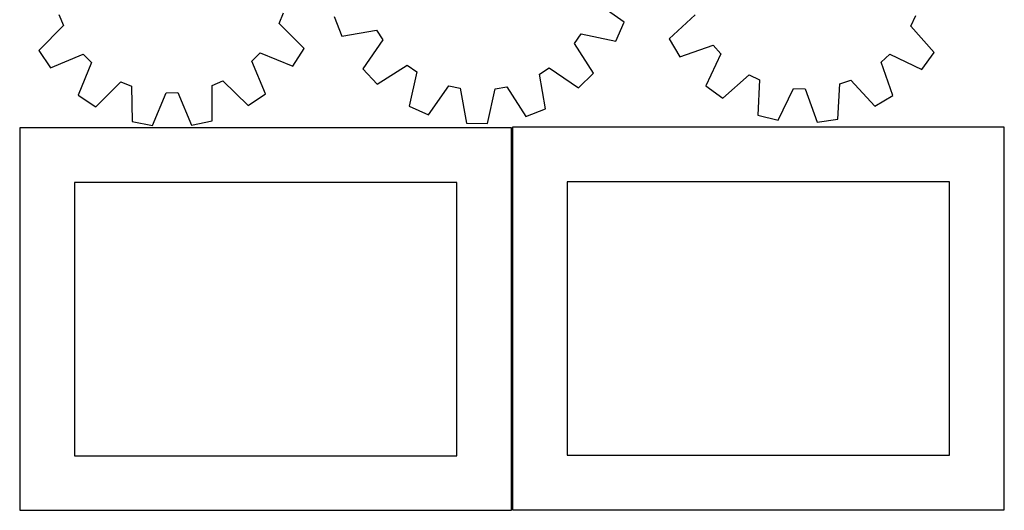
# Model space of a CAD drawing. Header units: millimetres. Extents: x 7 to 1243, y 7 to 1480.
# Tile 1 of 26: x 7 to 548, y 7 to 276. Entities that reach past the tile are written whole.
import ezdxf

# ---------------------------------------------------------------- set-up
doc = ezdxf.new("R2010")
doc.units = ezdxf.units.MM
doc.layers.add('CUT', color=7, linetype='CONTINUOUS', true_color=0x000000)

msp = doc.modelspace()

# ---------------------------------------------------------------- linework, layer by layer
at = {"layer": 'CUT'}
for p, q in [((338.856079, 274.654672), (322.986498, 285.772172)), ((28.594173, 278.735956), (31.102517, 272.815576)), ((149.557433, 273.76948), (151.970107, 279.729488)), ((179.623499, 277.616854), (183.839236, 266.878463)), ((377.849389, 278.515665), (363.497601, 265.497655)), ((496.147152, 272.341829), (498.913998, 278.145901)), ((31.102517, 272.815576), (17.55986, 258.957768)), ((163.321511, 260.131571), (149.557433, 273.76948)), ((183.839236, 266.878463), (202.921984, 270.238692)), ((202.921984, 270.238692), (206.39415, 264.826968)), ((334.243867, 264.080506), (338.856079, 274.654672)), ((509.065872, 257.9006), (496.147152, 272.341829)), ((206.39415, 264.826968), (195.386363, 248.881089)), ((311.628257, 262.869312), (315.299298, 268.148152)), ((315.299298, 268.148152), (334.243867, 264.080506)), ((363.497601, 265.497655), (369.398178, 255.5846)), ((156.989753, 250.488215), (163.321511, 260.131571)), ((322.035355, 246.525055), (311.628257, 262.869312)), ((369.398178, 255.5846), (387.683914, 261.993521)), ((387.683914, 261.993521), (391.987351, 257.216167)), ((17.55986, 258.957768), (24.0461, 249.417634)), ((24.0461, 249.417634), (41.91317, 256.914982)), ((41.91317, 256.914982), (46.49621, 252.405166)), ((134.494442, 253.113806), (139.004257, 257.696845)), ((139.004257, 257.696845), (156.989753, 250.488215)), ((391.987351, 257.216167), (383.709805, 239.696902)), ((479.868837, 252.629725), (484.646192, 256.933162)), ((484.646192, 256.933162), (502.165457, 248.655615)), ((502.165457, 248.655615), (509.065872, 257.9006)), ((46.49621, 252.405166), (39.287579, 234.41967)), ((141.991789, 235.246736), (134.494442, 253.113806)), ((195.386363, 248.881089), (203.390601, 240.573403)), ((203.390601, 240.573403), (219.734857, 250.980501)), ((219.734857, 250.980501), (225.013697, 247.309461)), ((292.370067, 246.056439), (297.781791, 249.528605)), ((297.781791, 249.528605), (313.727669, 238.520818)), ((486.277759, 234.343989), (479.868837, 252.629725)), ((225.013697, 247.309461), (220.946052, 228.364892)), ((295.730295, 226.973691), (292.370067, 246.056439)), ((313.727669, 238.520818), (322.035355, 246.525055)), ((392.954789, 232.796487), (407.396019, 245.715206)), ((407.396019, 245.715206), (413.200091, 242.948361)), ((48.930935, 228.087912), (62.568844, 241.85199)), ((62.568844, 241.85199), (68.528853, 239.439317)), ((68.528853, 239.439317), (68.751698, 220.064262)), ((112.673468, 239.794808), (118.593847, 242.303153)), ((112.762682, 220.418677), (112.673468, 239.794808)), ((118.593847, 242.303153), (132.451655, 228.760495)), ((231.520217, 223.75268), (242.637717, 239.622261)), ((242.637717, 239.622261), (248.919576, 238.250786)), ((248.919576, 238.250786), (252.411334, 219.191667)), ((263.945606, 218.977096), (268.143811, 237.89316)), ((268.143811, 237.89316), (274.472332, 239.030046)), ((274.472332, 239.030046), (284.991905, 222.757953)), ((383.709805, 239.696902), (392.954789, 232.796487)), ((413.200091, 242.948361), (412.256967, 223.594991)), ((423.438894, 220.757741), (431.83707, 238.2195)), ((431.83707, 238.2195), (438.258159, 237.88439)), ((438.258159, 237.88439), (444.793041, 219.64329)), ((456.209563, 221.301151), (457.28614, 240.647556)), ((457.28614, 240.647556), (463.346694, 242.7952)), ((463.346694, 242.7952), (476.364704, 228.443411)), ((39.287579, 234.41967), (48.930935, 228.087912)), ((80.084055, 217.904833), (87.416557, 235.840185)), ((87.416557, 235.840185), (93.846176, 235.891962)), ((93.846176, 235.891962), (101.466571, 218.077024)), ((132.451655, 228.760495), (141.991789, 235.246736)), ((476.364704, 228.443411), (486.277759, 234.343989)), ((220.946052, 228.364892), (231.520217, 223.75268)), ((284.991905, 222.757953), (295.730295, 226.973691)), ((412.256967, 223.594991), (423.438894, 220.757741)), ((277.106377, 216.580637), (7.106377, 216.580637)), ((7.106377, 216.580637), (7.106377, 6.580637)), ((68.751698, 220.064262), (80.084055, 217.904833)), ((101.466571, 218.077024), (112.762682, 220.418677)), ((252.411334, 219.191667), (263.945606, 218.977096)), ((277.106377, 6.580637), (277.106377, 216.580637)), ((547.518064, 216.856508), (277.518064, 216.856508)), ((277.518064, 216.856508), (277.518064, 6.856508)), ((444.793041, 219.64329), (456.209563, 221.301151)), ((547.518064, 6.856508), (547.518064, 216.856508)), ((247.106377, 186.580637), (37.106377, 186.580637)), ((37.106377, 186.580637), (37.106377, 36.580637)), ((247.106377, 36.580637), (247.106377, 186.580637)), ((517.518064, 186.856508), (307.518064, 186.856508)), ((307.518064, 186.856508), (307.518064, 36.856508)), ((517.518064, 36.856508), (517.518064, 186.856508)), ((37.106377, 36.580637), (247.106377, 36.580637)), ((307.518064, 36.856508), (517.518064, 36.856508)), ((7.106377, 6.580637), (277.106377, 6.580637)), ((277.518064, 6.856508), (547.518064, 6.856508))]:
    msp.add_line(p, q, dxfattribs=at)

doc.saveas('drawing.dxf')
